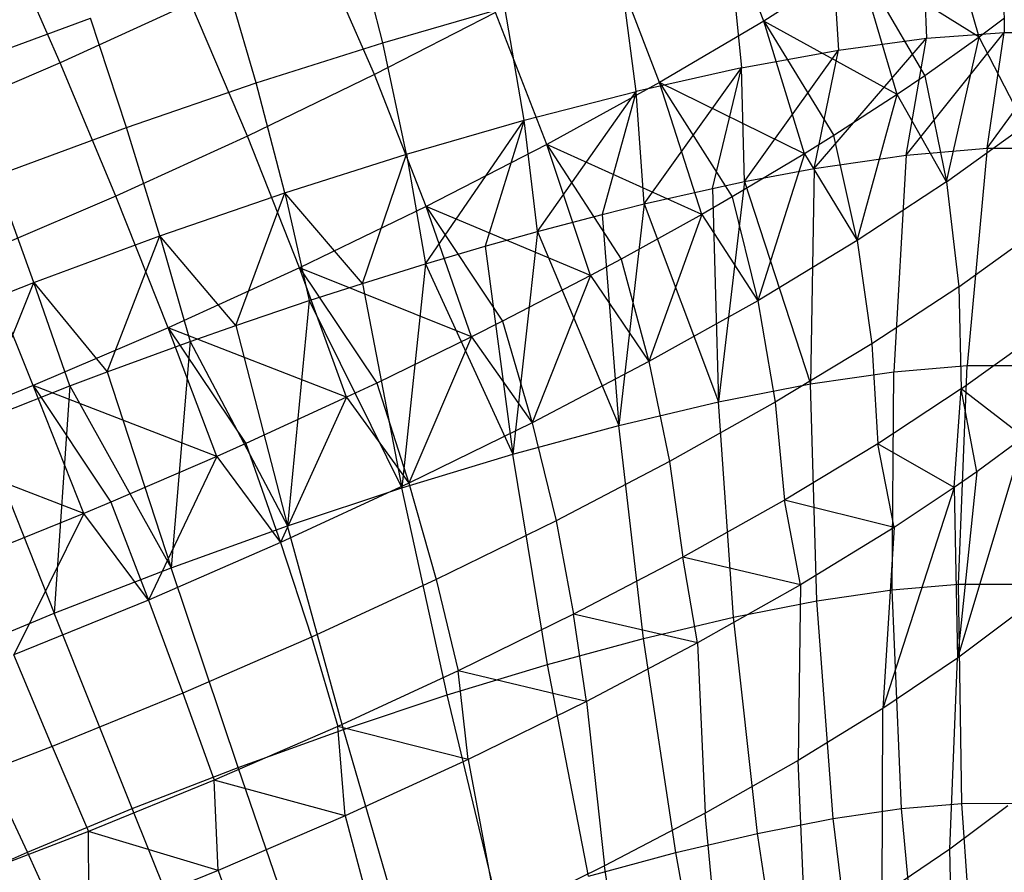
# Model space of a CAD drawing. Extents: x -11.4 to 11.4, y 1.8 to 24.6.
# Tile 191 of 199: x 4.947 to 5.632, y 17.59 to 18.183. Entities that reach past the tile are written whole.
import ezdxf

# ---------------------------------------------------------------- set-up
doc = ezdxf.new("R2010")
doc.units = 0
doc.header["$MEASUREMENT"] = 0
doc.layers.get('0').update_dxf_attribs({"color": 13, "linetype": 'CONTINUOUS'})

# ---------------------------------------------------------------- blocks, each defined once
blk = doc.blocks.new('GRUPUJ_4')
at = {"color": 0}
for p, q in [((16.86893, 16.34006, 3.48369), (16.8336, 16.43227, 3.46051)), ((16.86893, 16.34006, 3.48369), (16.8336, 16.43227, 3.46051)), ((17.019, 16.32887, 3.65444), (16.99233, 16.42232, 3.6254)), ((17.019, 16.32887, 3.65444), (16.99233, 16.42232, 3.6254)), ((17.03567, 16.41284, 4.73583), (17.03626, 16.33214, 4.73422)), ((17.03567, 16.41284, 4.73583), (17.03626, 16.33214, 4.73422)), ((16.97947, 16.40862, 4.81628), (16.98215, 16.32807, 4.81169)), ((16.97947, 16.40862, 4.81628), (16.98215, 16.32807, 4.81169)), ((16.37923, 16.31103, 3.2448), (16.33872, 16.40396, 3.2415)), ((16.37923, 16.31103, 3.2448), (16.33872, 16.40396, 3.2415)), ((16.6038, 16.32492, 5.11232), (16.58377, 16.40271, 5.12037)), ((16.6038, 16.32492, 5.11232), (16.58377, 16.40271, 5.12037)), ((16.91594, 16.40004, 4.89069), (16.92098, 16.31981, 4.88334)), ((16.91594, 16.40004, 4.89069), (16.92098, 16.31981, 4.88334)), ((16.59814, 16.30285, 3.31025), (16.55802, 16.39495, 3.29625)), ((16.59814, 16.30285, 3.31025), (16.55802, 16.39495, 3.29625)), ((16.7965, 16.29733, 3.42474), (16.76097, 16.38942, 3.40139)), ((16.7965, 16.29733, 3.42474), (16.76097, 16.38942, 3.40139)), ((16.84578, 16.38721, 4.95822), (16.85342, 16.30746, 4.94837)), ((16.84578, 16.38721, 4.95822), (16.85342, 16.30746, 4.94837)), ((16.93445, 16.38188, 3.55082), (16.86893, 16.34006, 3.48369)), ((16.93445, 16.38188, 3.55082), (16.86893, 16.34006, 3.48369)), ((17.019, 16.32887, 3.65444), (16.93445, 16.38188, 3.55082)), ((16.93445, 16.38188, 3.55082), (16.98114, 16.30198, 3.60379)), ((17.019, 16.32887, 3.65444), (16.93445, 16.38188, 3.55082)), ((16.96189, 16.28897, 3.58086), (16.93445, 16.38188, 3.55082)), ((16.96189, 16.28897, 3.58086), (16.93445, 16.38188, 3.55082)), ((16.93445, 16.38188, 3.55082), (16.98114, 16.30198, 3.60379)), ((16.5157, 16.297, 5.14558), (16.49313, 16.37398, 5.15459)), ((16.5157, 16.297, 5.14558), (16.49313, 16.37398, 5.15459)), ((16.78025, 16.29116, 5.00603), (16.76978, 16.37028, 5.01811)), ((16.78025, 16.29116, 5.00603), (16.76978, 16.37028, 5.01811)), ((16.47031, 16.35251, 3.26547), (16.37923, 16.31103, 3.2448)), ((16.47031, 16.35251, 3.26547), (16.37923, 16.31103, 3.2448)), ((16.50973, 16.26007, 3.27923), (16.47031, 16.35251, 3.26547)), ((16.50973, 16.26007, 3.27923), (16.47031, 16.35251, 3.26547)), ((16.68219, 16.34612, 3.35112), (16.59814, 16.30285, 3.31025)), ((16.68219, 16.34612, 3.35112), (16.59814, 16.30285, 3.31025)), ((16.6038, 16.32492, 5.11232), (16.68882, 16.34944, 5.06967)), ((16.6038, 16.32492, 5.11232), (16.68882, 16.34944, 5.06967)), ((16.71794, 16.25415, 3.37461), (16.68219, 16.34612, 3.35112)), ((16.71794, 16.25415, 3.37461), (16.68219, 16.34612, 3.35112)), ((16.70229, 16.27109, 5.05568), (16.68882, 16.34944, 5.06967)), ((16.70229, 16.27109, 5.05568), (16.68882, 16.34944, 5.06967)), ((16.30644, 16.30738, 5.1926), (16.40033, 16.34209, 5.17875)), ((16.30644, 16.30738, 5.1926), (16.40033, 16.34209, 5.17875)), ((16.4255, 16.266, 5.16907), (16.40033, 16.34209, 5.17875)), ((16.4255, 16.266, 5.16907), (16.40033, 16.34209, 5.17875)), ((16.86893, 16.34006, 3.48369), (16.7965, 16.29733, 3.42474)), ((16.86893, 16.34006, 3.48369), (16.7965, 16.29733, 3.42474)), ((16.96189, 16.28897, 3.58086), (16.86893, 16.34006, 3.48369)), ((16.89725, 16.24771, 3.51463), (16.86893, 16.34006, 3.48369)), ((16.96189, 16.28897, 3.58086), (16.86893, 16.34006, 3.48369)), ((16.86893, 16.34006, 3.48369), (16.91773, 16.26041, 3.53401)), ((16.89725, 16.24771, 3.51463), (16.86893, 16.34006, 3.48369)), ((16.86893, 16.34006, 3.48369), (16.91773, 16.26041, 3.53401)), ((17.03653, 16.34201, 3.6809), (17.019, 16.32887, 3.65444)), ((17.03653, 16.34201, 3.6809), (17.019, 16.32887, 3.65444)), ((16.96816, 16.24688, 4.81493), (17.03626, 16.33214, 4.73422)), ((16.96816, 16.24688, 4.81493), (17.03626, 16.33214, 4.73422)), ((16.98215, 16.32807, 4.81169), (17.03626, 16.33214, 4.73422)), ((16.98215, 16.32807, 4.81169), (17.03626, 16.33214, 4.73422)), ((17.02457, 16.25167, 4.73653), (17.03626, 16.33214, 4.73422)), ((17.02457, 16.25167, 4.73653), (17.03626, 16.33214, 4.73422)), ((17.02457, 16.25167, 4.73653), (17.08268, 16.33198, 4.65182)), ((17.02457, 16.25167, 4.73653), (17.08268, 16.33198, 4.65182)), ((17.03626, 16.33214, 4.73422), (17.08268, 16.33198, 4.65182)), ((17.03626, 16.33214, 4.73422), (17.08268, 16.33198, 4.65182)), ((16.5157, 16.297, 5.14558), (16.6038, 16.32492, 5.11232)), ((16.5157, 16.297, 5.14558), (16.6038, 16.32492, 5.11232)), ((16.62043, 16.24748, 5.09675), (16.6038, 16.32492, 5.11232)), ((16.62043, 16.24748, 5.09675), (16.6038, 16.32492, 5.11232)), ((16.90412, 16.23751, 4.88678), (16.98215, 16.32807, 4.81169)), ((16.90412, 16.23751, 4.88678), (16.98215, 16.32807, 4.81169)), ((16.92098, 16.31981, 4.88334), (16.98215, 16.32807, 4.81169)), ((16.92098, 16.31981, 4.88334), (16.98215, 16.32807, 4.81169)), ((16.96816, 16.24688, 4.81493), (16.98215, 16.32807, 4.81169)), ((16.96816, 16.24688, 4.81493), (16.98215, 16.32807, 4.81169)), ((17.019, 16.32887, 3.65444), (16.98114, 16.30198, 3.60379)), ((17.019, 16.32887, 3.65444), (16.98114, 16.30198, 3.60379)), ((16.99626, 16.22811, 3.63259), (17.019, 16.32887, 3.65444)), ((16.99626, 16.22811, 3.63259), (17.019, 16.32887, 3.65444)), ((17.05059, 16.26736, 3.70822), (17.019, 16.32887, 3.65444)), ((17.05059, 16.26736, 3.70822), (17.019, 16.32887, 3.65444)), ((16.85342, 16.30746, 4.94837), (16.92098, 16.31981, 4.88334)), ((16.85342, 16.30746, 4.94837), (16.92098, 16.31981, 4.88334)), ((16.85556, 16.22837, 4.93236), (16.92098, 16.31981, 4.88334)), ((16.85556, 16.22837, 4.93236), (16.92098, 16.31981, 4.88334)), ((16.90412, 16.23751, 4.88678), (16.92098, 16.31981, 4.88334)), ((16.90412, 16.23751, 4.88678), (16.92098, 16.31981, 4.88334)), ((16.37923, 16.31103, 3.2448), (16.28579, 16.27097, 3.23447)), ((16.37923, 16.31103, 3.2448), (16.28579, 16.27097, 3.23447)), ((16.41794, 16.21827, 3.2584), (16.37923, 16.31103, 3.2448)), ((16.41794, 16.21827, 3.2584), (16.37923, 16.31103, 3.2448)), ((16.59814, 16.30285, 3.31025), (16.50973, 16.26007, 3.27923)), ((16.59814, 16.30285, 3.31025), (16.50973, 16.26007, 3.27923)), ((16.63413, 16.211, 3.33386), (16.59814, 16.30285, 3.31025)), ((16.63413, 16.211, 3.33386), (16.59814, 16.30285, 3.31025)), ((16.85342, 16.30746, 4.94837), (16.78025, 16.29116, 5.00603)), ((16.85342, 16.30746, 4.94837), (16.78025, 16.29116, 5.00603)), ((16.78581, 16.21283, 4.98733), (16.85342, 16.30746, 4.94837)), ((16.78581, 16.21283, 4.98733), (16.85342, 16.30746, 4.94837)), ((16.83329, 16.22369, 4.95115), (16.85342, 16.30746, 4.94837)), ((16.83329, 16.22369, 4.95115), (16.85342, 16.30746, 4.94837)), ((16.85556, 16.22837, 4.93236), (16.85342, 16.30746, 4.94837)), ((16.85556, 16.22837, 4.93236), (16.85342, 16.30746, 4.94837)), ((16.4255, 16.266, 5.16907), (16.5157, 16.297, 5.14558)), ((16.4255, 16.266, 5.16907), (16.5157, 16.297, 5.14558)), ((16.5356, 16.2206, 5.12877), (16.5157, 16.297, 5.14558)), ((16.5356, 16.2206, 5.12877), (16.5157, 16.297, 5.14558)), ((16.7965, 16.29733, 3.42474), (16.71794, 16.25415, 3.37461)), ((16.7965, 16.29733, 3.42474), (16.71794, 16.25415, 3.37461)), ((16.89725, 16.24771, 3.51463), (16.7965, 16.29733, 3.42474)), ((16.7965, 16.29733, 3.42474), (16.84704, 16.21776, 3.47236)), ((16.89725, 16.24771, 3.51463), (16.7965, 16.29733, 3.42474)), ((16.82579, 16.20555, 3.45647), (16.7965, 16.29733, 3.42474)), ((16.82579, 16.20555, 3.45647), (16.7965, 16.29733, 3.42474)), ((16.7965, 16.29733, 3.42474), (16.84704, 16.21776, 3.47236)), ((16.98114, 16.30198, 3.60379), (16.96189, 16.28897, 3.58086)), ((16.98114, 16.30198, 3.60379), (16.96189, 16.28897, 3.58086)), ((16.98114, 16.30198, 3.60379), (16.99626, 16.22811, 3.63259)), ((16.98114, 16.30198, 3.60379), (16.99626, 16.22811, 3.63259)), ((16.70229, 16.27109, 5.05568), (16.78025, 16.29116, 5.00603)), ((16.70229, 16.27109, 5.05568), (16.78025, 16.29116, 5.00603)), ((16.7115, 16.1937, 5.03465), (16.78025, 16.29116, 5.00603)), ((16.7115, 16.1937, 5.03465), (16.78025, 16.29116, 5.00603)), ((16.78025, 16.29116, 5.00603), (16.75659, 16.2056, 5.0072)), ((16.78025, 16.29116, 5.00603), (16.75659, 16.2056, 5.0072)), ((16.78581, 16.21283, 4.98733), (16.78025, 16.29116, 5.00603)), ((16.78581, 16.21283, 4.98733), (16.78025, 16.29116, 5.00603)), ((16.96189, 16.28897, 3.58086), (16.91773, 16.26041, 3.53401)), ((16.96189, 16.28897, 3.58086), (16.91773, 16.26041, 3.53401)), ((16.93408, 16.18734, 3.56416), (16.96189, 16.28897, 3.58086)), ((16.93408, 16.18734, 3.56416), (16.96189, 16.28897, 3.58086)), ((16.99626, 16.22811, 3.63259), (16.96189, 16.28897, 3.58086)), ((16.99626, 16.22811, 3.63259), (16.96189, 16.28897, 3.58086)), ((16.62043, 16.24748, 5.09675), (16.70229, 16.27109, 5.05568)), ((16.62043, 16.24748, 5.09675), (16.70229, 16.27109, 5.05568)), ((16.63347, 16.1712, 5.0738), (16.70229, 16.27109, 5.05568)), ((16.63347, 16.1712, 5.0738), (16.70229, 16.27109, 5.05568)), ((16.70229, 16.27109, 5.05568), (16.67503, 16.18347, 5.05421)), ((16.70229, 16.27109, 5.05568), (16.67503, 16.18347, 5.05421)), ((16.7115, 16.1937, 5.03465), (16.70229, 16.27109, 5.05568)), ((16.7115, 16.1937, 5.03465), (16.70229, 16.27109, 5.05568)), ((16.33424, 16.23227, 5.18253), (16.4255, 16.266, 5.16907)), ((16.33424, 16.23227, 5.18253), (16.4255, 16.266, 5.16907)), ((16.44875, 16.19075, 5.15139), (16.4255, 16.266, 5.16907)), ((16.44875, 16.19075, 5.15139), (16.4255, 16.266, 5.16907)), ((16.99626, 16.22811, 3.63259), (17.05059, 16.26736, 3.70822)), ((16.99626, 16.22811, 3.63259), (17.05059, 16.26736, 3.70822)), ((16.50973, 16.26007, 3.27923), (16.41794, 16.21827, 3.2584)), ((16.50973, 16.26007, 3.27923), (16.41794, 16.21827, 3.2584)), ((16.54597, 16.16835, 3.30292), (16.50973, 16.26007, 3.27923)), ((16.54597, 16.16835, 3.30292), (16.50973, 16.26007, 3.27923)), ((16.91773, 16.26041, 3.53401), (16.89725, 16.24771, 3.51463)), ((16.91773, 16.26041, 3.53401), (16.89725, 16.24771, 3.51463)), ((16.93408, 16.18734, 3.56416), (16.91773, 16.26041, 3.53401)), ((16.93408, 16.18734, 3.56416), (16.91773, 16.26041, 3.53401)), ((16.5356, 16.2206, 5.12877), (16.62043, 16.24748, 5.09675)), ((16.5356, 16.2206, 5.12877), (16.62043, 16.24748, 5.09675)), ((16.58966, 16.15759, 5.09154), (16.62043, 16.24748, 5.09675)), ((16.58966, 16.15759, 5.09154), (16.62043, 16.24748, 5.09675)), ((16.62043, 16.24748, 5.09675), (16.63347, 16.1712, 5.0738)), ((16.62043, 16.24748, 5.09675), (16.63347, 16.1712, 5.0738)), ((16.71794, 16.25415, 3.37461), (16.63413, 16.211, 3.33386)), ((16.71794, 16.25415, 3.37461), (16.63413, 16.211, 3.33386)), ((16.74829, 16.16295, 3.40701), (16.71794, 16.25415, 3.37461)), ((16.82579, 16.20555, 3.45647), (16.71794, 16.25415, 3.37461)), ((16.71794, 16.25415, 3.37461), (16.76986, 16.17452, 3.41953)), ((16.82579, 16.20555, 3.45647), (16.71794, 16.25415, 3.37461)), ((16.74829, 16.16295, 3.40701), (16.71794, 16.25415, 3.37461)), ((16.71794, 16.25415, 3.37461), (16.76986, 16.17452, 3.41953)), ((16.89725, 16.24771, 3.51463), (16.84704, 16.21776, 3.47236)), ((16.89725, 16.24771, 3.51463), (16.84704, 16.21776, 3.47236)), ((16.89725, 16.24771, 3.51463), (16.86475, 16.14551, 3.50369)), ((16.89725, 16.24771, 3.51463), (16.86475, 16.14551, 3.50369)), ((16.89725, 16.24771, 3.51463), (16.93408, 16.18734, 3.56416)), ((16.89725, 16.24771, 3.51463), (16.93408, 16.18734, 3.56416)), ((16.96816, 16.24688, 4.81493), (17.02457, 16.25167, 4.73653)), ((16.96816, 16.24688, 4.81493), (17.02457, 16.25167, 4.73653)), ((17.02457, 16.25167, 4.73653), (17.01048, 16.10039, 4.72286)), ((17.02457, 16.25167, 4.73653), (17.01048, 16.10039, 4.72286)), ((17.02457, 16.25167, 4.73653), (17.07263, 16.25182, 4.65261)), ((17.02457, 16.25167, 4.73653), (17.07263, 16.25182, 4.65261)), ((16.90412, 16.23751, 4.88678), (16.96816, 16.24688, 4.81493)), ((16.90412, 16.23751, 4.88678), (16.96816, 16.24688, 4.81493)), ((16.96816, 16.24688, 4.81493), (16.95947, 16.09606, 4.79375)), ((16.96816, 16.24688, 4.81493), (16.95947, 16.09606, 4.79375)), ((16.85556, 16.22837, 4.93236), (16.90412, 16.23751, 4.88678)), ((16.85556, 16.22837, 4.93236), (16.90412, 16.23751, 4.88678)), ((16.90412, 16.23751, 4.88678), (16.90156, 16.08759, 4.85873)), ((16.90412, 16.23751, 4.88678), (16.90156, 16.08759, 4.85873)), ((16.36087, 16.15827, 5.16434), (16.33424, 16.23227, 5.18253)), ((16.36087, 16.15827, 5.16434), (16.33424, 16.23227, 5.18253)), ((16.83329, 16.22369, 4.95115), (16.85556, 16.22837, 4.93236)), ((16.83329, 16.22369, 4.95115), (16.85556, 16.22837, 4.93236)), ((16.85556, 16.22837, 4.93236), (16.83751, 16.07509, 4.91694)), ((16.85556, 16.22837, 4.93236), (16.83751, 16.07509, 4.91694)), ((16.85556, 16.22837, 4.93236), (16.90156, 16.08759, 4.85873)), ((16.85556, 16.22837, 4.93236), (16.90156, 16.08759, 4.85873)), ((16.99626, 16.22811, 3.63259), (16.93408, 16.18734, 3.56416)), ((16.99626, 16.22811, 3.63259), (16.93408, 16.18734, 3.56416)), ((16.99626, 16.22811, 3.63259), (17.00474, 16.15522, 3.66622)), ((16.99626, 16.22811, 3.63259), (17.00474, 16.15522, 3.66622)), ((16.44875, 16.19075, 5.15139), (16.5356, 16.2206, 5.12877)), ((16.44875, 16.19075, 5.15139), (16.5356, 16.2206, 5.12877)), ((16.5016, 16.1283, 5.11873), (16.5356, 16.2206, 5.12877)), ((16.5016, 16.1283, 5.11873), (16.5356, 16.2206, 5.12877)), ((16.58966, 16.15759, 5.09154), (16.5356, 16.2206, 5.12877)), ((16.5356, 16.2206, 5.12877), (16.55261, 16.14557, 5.10432)), ((16.5356, 16.2206, 5.12877), (16.55261, 16.14557, 5.10432)), ((16.58966, 16.15759, 5.09154), (16.5356, 16.2206, 5.12877)), ((16.78581, 16.21283, 4.98733), (16.83329, 16.22369, 4.95115)), ((16.78581, 16.21283, 4.98733), (16.83329, 16.22369, 4.95115)), ((16.83329, 16.22369, 4.95115), (16.83751, 16.07509, 4.91694)), ((16.83329, 16.22369, 4.95115), (16.83751, 16.07509, 4.91694)), ((16.41794, 16.21827, 3.2584), (16.32376, 16.17789, 3.24799)), ((16.41794, 16.21827, 3.2584), (16.32376, 16.17789, 3.24799)), ((16.45443, 16.12666, 3.28215), (16.41794, 16.21827, 3.2584)), ((16.45443, 16.12666, 3.28215), (16.41794, 16.21827, 3.2584)), ((16.84704, 16.21776, 3.47236), (16.82579, 16.20555, 3.45647)), ((16.84704, 16.21776, 3.47236), (16.82579, 16.20555, 3.45647)), ((16.84704, 16.21776, 3.47236), (16.86475, 16.14551, 3.50369)), ((16.84704, 16.21776, 3.47236), (16.86475, 16.14551, 3.50369)), ((16.63413, 16.211, 3.33386), (16.54597, 16.16835, 3.30292)), ((16.63413, 16.211, 3.33386), (16.54597, 16.16835, 3.30292)), ((16.6656, 16.12038, 3.36681), (16.63413, 16.211, 3.33386)), ((16.74829, 16.16295, 3.40701), (16.63413, 16.211, 3.33386)), ((16.63413, 16.211, 3.33386), (16.68707, 16.13118, 3.37613)), ((16.74829, 16.16295, 3.40701), (16.63413, 16.211, 3.33386)), ((16.6656, 16.12038, 3.36681), (16.63413, 16.211, 3.33386)), ((16.63413, 16.211, 3.33386), (16.68707, 16.13118, 3.37613)), ((16.75659, 16.2056, 5.0072), (16.78581, 16.21283, 4.98733)), ((16.75659, 16.2056, 5.0072), (16.78581, 16.21283, 4.98733)), ((16.78581, 16.21283, 4.98733), (16.76815, 16.05873, 4.96763)), ((16.78581, 16.21283, 4.98733), (16.76815, 16.05873, 4.96763)), ((16.78581, 16.21283, 4.98733), (16.83751, 16.07509, 4.91694)), ((16.78581, 16.21283, 4.98733), (16.83751, 16.07509, 4.91694)), ((16.7115, 16.1937, 5.03465), (16.75659, 16.2056, 5.0072)), ((16.7115, 16.1937, 5.03465), (16.75659, 16.2056, 5.0072)), ((16.75659, 16.2056, 5.0072), (16.76815, 16.05873, 4.96763)), ((16.75659, 16.2056, 5.0072), (16.76815, 16.05873, 4.96763)), ((16.82579, 16.20555, 3.45647), (16.76986, 16.17452, 3.41953)), ((16.82579, 16.20555, 3.45647), (16.76986, 16.17452, 3.41953)), ((16.82579, 16.20555, 3.45647), (16.78906, 16.1031, 3.45188)), ((16.82579, 16.20555, 3.45647), (16.78906, 16.1031, 3.45188)), ((16.82579, 16.20555, 3.45647), (16.86475, 16.14551, 3.50369)), ((16.82579, 16.20555, 3.45647), (16.86475, 16.14551, 3.50369)), ((16.67503, 16.18347, 5.05421), (16.7115, 16.1937, 5.03465)), ((16.67503, 16.18347, 5.05421), (16.7115, 16.1937, 5.03465)), ((16.7115, 16.1937, 5.03465), (16.69439, 16.03872, 5.01013)), ((16.7115, 16.1937, 5.03465), (16.69439, 16.03872, 5.01013)), ((16.7115, 16.1937, 5.03465), (16.76815, 16.05873, 4.96763)), ((16.7115, 16.1937, 5.03465), (16.76815, 16.05873, 4.96763)), ((17.00474, 16.15522, 3.66622), (17.05755, 16.19337, 3.73973)), ((17.00474, 16.15522, 3.66622), (17.05755, 16.19337, 3.73973)), ((16.36087, 16.15827, 5.16434), (16.44875, 16.19075, 5.15139)), ((16.36087, 16.15827, 5.16434), (16.44875, 16.19075, 5.15139)), ((16.412, 16.09598, 5.13541), (16.44875, 16.19075, 5.15139)), ((16.412, 16.09598, 5.13541), (16.44875, 16.19075, 5.15139)), ((16.44875, 16.19075, 5.15139), (16.46982, 16.11712, 5.12588)), ((16.44875, 16.19075, 5.15139), (16.46982, 16.11712, 5.12588)), ((16.5016, 16.1283, 5.11873), (16.44875, 16.19075, 5.15139)), ((16.5016, 16.1283, 5.11873), (16.44875, 16.19075, 5.15139)), ((16.93408, 16.18734, 3.56416), (16.86475, 16.14551, 3.50369)), ((16.93408, 16.18734, 3.56416), (16.86475, 16.14551, 3.50369)), ((16.93408, 16.18734, 3.56416), (16.9443, 16.11559, 3.59971)), ((16.93408, 16.18734, 3.56416), (16.9443, 16.11559, 3.59971)), ((16.63347, 16.1712, 5.0738), (16.67503, 16.18347, 5.05421)), ((16.63347, 16.1712, 5.0738), (16.67503, 16.18347, 5.05421)), ((16.67503, 16.18347, 5.05421), (16.69439, 16.03872, 5.01013)), ((16.67503, 16.18347, 5.05421), (16.69439, 16.03872, 5.01013)), ((16.36052, 16.0864, 3.27177), (16.32376, 16.17789, 3.24799)), ((16.36052, 16.0864, 3.27177), (16.32376, 16.17789, 3.24799)), ((16.76986, 16.17452, 3.41953), (16.74829, 16.16295, 3.40701)), ((16.76986, 16.17452, 3.41953), (16.74829, 16.16295, 3.40701)), ((16.76986, 16.17452, 3.41953), (16.78906, 16.1031, 3.45188)), ((16.76986, 16.17452, 3.41953), (16.78906, 16.1031, 3.45188)), ((16.54597, 16.16835, 3.30292), (16.45443, 16.12666, 3.28215)), ((16.54597, 16.16835, 3.30292), (16.45443, 16.12666, 3.28215)), ((16.57863, 16.0783, 3.33629), (16.54597, 16.16835, 3.30292)), ((16.6656, 16.12038, 3.36681), (16.54597, 16.16835, 3.30292)), ((16.6656, 16.12038, 3.36681), (16.54597, 16.16835, 3.30292)), ((16.54597, 16.16835, 3.30292), (16.5996, 16.08822, 3.34264)), ((16.57863, 16.0783, 3.33629), (16.54597, 16.16835, 3.30292)), ((16.54597, 16.16835, 3.30292), (16.5996, 16.08822, 3.34264)), ((16.58966, 16.15759, 5.09154), (16.63347, 16.1712, 5.0738)), ((16.58966, 16.15759, 5.09154), (16.63347, 16.1712, 5.0738)), ((16.63347, 16.1712, 5.0738), (16.61719, 16.01531, 5.04389)), ((16.63347, 16.1712, 5.0738), (16.61719, 16.01531, 5.04389)), ((16.63347, 16.1712, 5.0738), (16.69439, 16.03872, 5.01013)), ((16.63347, 16.1712, 5.0738), (16.69439, 16.03872, 5.01013)), ((16.74829, 16.16295, 3.40701), (16.68707, 16.13118, 3.37613)), ((16.74829, 16.16295, 3.40701), (16.68707, 16.13118, 3.37613)), ((16.74829, 16.16295, 3.40701), (16.70786, 16.06059, 3.40931)), ((16.74829, 16.16295, 3.40701), (16.70786, 16.06059, 3.40931)), ((16.74829, 16.16295, 3.40701), (16.78906, 16.1031, 3.45188)), ((16.74829, 16.16295, 3.40701), (16.78906, 16.1031, 3.45188)), ((16.27296, 16.12353, 5.16749), (16.36087, 16.15827, 5.16434)), ((16.27296, 16.12353, 5.16749), (16.36087, 16.15827, 5.16434)), ((16.32202, 16.06104, 5.14137), (16.36087, 16.15827, 5.16434)), ((16.32202, 16.06104, 5.14137), (16.36087, 16.15827, 5.16434)), ((16.36087, 16.15827, 5.16434), (16.412, 16.09598, 5.13541)), ((16.38606, 16.08616, 5.13823), (16.36087, 16.15827, 5.16434)), ((16.38606, 16.08616, 5.13823), (16.36087, 16.15827, 5.16434)), ((16.36087, 16.15827, 5.16434), (16.412, 16.09598, 5.13541)), ((16.55261, 16.14557, 5.10432), (16.58966, 16.15759, 5.09154)), ((16.55261, 16.14557, 5.10432), (16.58966, 16.15759, 5.09154)), ((16.58966, 16.15759, 5.09154), (16.61719, 16.01531, 5.04389)), ((16.58966, 16.15759, 5.09154), (16.61719, 16.01531, 5.04389)), ((17.00474, 16.15522, 3.66622), (16.9443, 16.11559, 3.59971)), ((17.00474, 16.15522, 3.66622), (16.9443, 16.11559, 3.59971)), ((17.00474, 16.15522, 3.66622), (17.00648, 16.08408, 3.70433)), ((17.00474, 16.15522, 3.66622), (17.00648, 16.08408, 3.70433)), ((16.5016, 16.1283, 5.11873), (16.55261, 16.14557, 5.10432)), ((16.5016, 16.1283, 5.11873), (16.55261, 16.14557, 5.10432)), ((16.55261, 16.14557, 5.10432), (16.53756, 15.98882, 5.06848)), ((16.55261, 16.14557, 5.10432), (16.53756, 15.98882, 5.06848)), ((16.55261, 16.14557, 5.10432), (16.61719, 16.01531, 5.04389)), ((16.55261, 16.14557, 5.10432), (16.61719, 16.01531, 5.04389)), ((16.86475, 16.14551, 3.50369), (16.78906, 16.1031, 3.45188)), ((16.86475, 16.14551, 3.50369), (16.78906, 16.1031, 3.45188)), ((16.86475, 16.14551, 3.50369), (16.87691, 16.07493, 3.54094)), ((16.86475, 16.14551, 3.50369), (16.87691, 16.07493, 3.54094)), ((16.68707, 16.13118, 3.37613), (16.6656, 16.12038, 3.36681)), ((16.68707, 16.13118, 3.37613), (16.6656, 16.12038, 3.36681)), ((16.68707, 16.13118, 3.37613), (16.70786, 16.06059, 3.40931)), ((16.68707, 16.13118, 3.37613), (16.70786, 16.06059, 3.40931)), ((16.45443, 16.12666, 3.28215), (16.36052, 16.0864, 3.27177)), ((16.45443, 16.12666, 3.28215), (16.36052, 16.0864, 3.27177)), ((16.57863, 16.0783, 3.33629), (16.45443, 16.12666, 3.28215)), ((16.45443, 16.12666, 3.28215), (16.50846, 16.04613, 3.31944)), ((16.48832, 16.03718, 3.3158), (16.45443, 16.12666, 3.28215)), ((16.57863, 16.0783, 3.33629), (16.45443, 16.12666, 3.28215)), ((16.48832, 16.03718, 3.3158), (16.45443, 16.12666, 3.28215)), ((16.45443, 16.12666, 3.28215), (16.50846, 16.04613, 3.31944)), ((16.46982, 16.11712, 5.12588), (16.5016, 16.1283, 5.11873)), ((16.46982, 16.11712, 5.12588), (16.5016, 16.1283, 5.11873)), ((16.5016, 16.1283, 5.11873), (16.53756, 15.98882, 5.06848)), ((16.5016, 16.1283, 5.11873), (16.53756, 15.98882, 5.06848)), ((16.6656, 16.12038, 3.36681), (16.5996, 16.08822, 3.34264)), ((16.6656, 16.12038, 3.36681), (16.5996, 16.08822, 3.34264)), ((16.6656, 16.12038, 3.36681), (16.62208, 16.01846, 3.37647)), ((16.6656, 16.12038, 3.36681), (16.62208, 16.01846, 3.37647)), ((16.6656, 16.12038, 3.36681), (16.70786, 16.06059, 3.40931)), ((16.6656, 16.12038, 3.36681), (16.70786, 16.06059, 3.40931)), ((17.00648, 16.08408, 3.70433), (17.05733, 16.12081, 3.77511)), ((17.00648, 16.08408, 3.70433), (17.05733, 16.12081, 3.77511)), ((16.412, 16.09598, 5.13541), (16.46982, 16.11712, 5.12588)), ((16.412, 16.09598, 5.13541), (16.46982, 16.11712, 5.12588)), ((16.46982, 16.11712, 5.12588), (16.45654, 15.9596, 5.08356)), ((16.46982, 16.11712, 5.12588), (16.45654, 15.9596, 5.08356)), ((16.46982, 16.11712, 5.12588), (16.53756, 15.98882, 5.06848)), ((16.46982, 16.11712, 5.12588), (16.53756, 15.98882, 5.06848)), ((16.9443, 16.11559, 3.59971), (16.87691, 16.07493, 3.54094)), ((16.9443, 16.11559, 3.59971), (16.87691, 16.07493, 3.54094)), ((16.9443, 16.11559, 3.59971), (16.94828, 16.04592, 3.64028)), ((16.9443, 16.11559, 3.59971), (16.94828, 16.04592, 3.64028)), ((16.78906, 16.1031, 3.45188), (16.70786, 16.06059, 3.40931)), ((16.78906, 16.1031, 3.45188), (16.70786, 16.06059, 3.40931)), ((16.78906, 16.1031, 3.45188), (16.80334, 16.03371, 3.49058)), ((16.78906, 16.1031, 3.45188), (16.80334, 16.03371, 3.49058)), ((16.95947, 16.09606, 4.79375), (17.01048, 16.10039, 4.72286)), ((16.95947, 16.09606, 4.79375), (17.01048, 16.10039, 4.72286)), ((17.00456, 15.94819, 4.71442), (17.01048, 16.10039, 4.72286)), ((17.00456, 15.94819, 4.71442), (17.01048, 16.10039, 4.72286)), ((17.01048, 16.10039, 4.72286), (17.05394, 16.10052, 4.64697)), ((17.01048, 16.10039, 4.72286), (17.05394, 16.10052, 4.64697)), ((16.38606, 16.08616, 5.13823), (16.412, 16.09598, 5.13541)), ((16.38606, 16.08616, 5.13823), (16.412, 16.09598, 5.13541)), ((16.412, 16.09598, 5.13541), (16.45654, 15.9596, 5.08356)), ((16.412, 16.09598, 5.13541), (16.45654, 15.9596, 5.08356)), ((16.90156, 16.08759, 4.85873), (16.95947, 16.09606, 4.79375)), ((16.90156, 16.08759, 4.85873), (16.95947, 16.09606, 4.79375)), ((16.95838, 15.94427, 4.77858), (16.95947, 16.09606, 4.79375)), ((16.95838, 15.94427, 4.77858), (16.95947, 16.09606, 4.79375)), ((16.36052, 16.0864, 3.27177), (16.26527, 16.048, 3.27188)), ((16.36052, 16.0864, 3.27177), (16.26527, 16.048, 3.27188)), ((16.32202, 16.06104, 5.14137), (16.38606, 16.08616, 5.13823)), ((16.32202, 16.06104, 5.14137), (16.38606, 16.08616, 5.13823)), ((16.39567, 15.99745, 3.30555), (16.36052, 16.0864, 3.27177)), ((16.48832, 16.03718, 3.3158), (16.36052, 16.0864, 3.27177)), ((16.36052, 16.0864, 3.27177), (16.41466, 16.0054, 3.3068)), ((16.48832, 16.03718, 3.3158), (16.36052, 16.0864, 3.27177)), ((16.39567, 15.99745, 3.30555), (16.36052, 16.0864, 3.27177)), ((16.36052, 16.0864, 3.27177), (16.41466, 16.0054, 3.3068)), ((16.38606, 16.08616, 5.13823), (16.37517, 15.92801, 5.08895)), ((16.38606, 16.08616, 5.13823), (16.37517, 15.92801, 5.08895)), ((16.38606, 16.08616, 5.13823), (16.45654, 15.9596, 5.08356)), ((16.38606, 16.08616, 5.13823), (16.45654, 15.9596, 5.08356)), ((16.5996, 16.08822, 3.34264), (16.57863, 16.0783, 3.33629)), ((16.5996, 16.08822, 3.34264), (16.57863, 16.0783, 3.33629)), ((16.5996, 16.08822, 3.34264), (16.62208, 16.01846, 3.37647)), ((16.5996, 16.08822, 3.34264), (16.62208, 16.01846, 3.37647)), ((16.83751, 16.07509, 4.91694), (16.90156, 16.08759, 4.85873)), ((16.83751, 16.07509, 4.91694), (16.90156, 16.08759, 4.85873)), ((16.90596, 15.9366, 4.8374), (16.90156, 16.08759, 4.85873)), ((16.90596, 15.9366, 4.8374), (16.90156, 16.08759, 4.85873)), ((17.00648, 16.08408, 3.70433), (16.94828, 16.04592, 3.64028)), ((17.00648, 16.08408, 3.70433), (16.94828, 16.04592, 3.64028)), ((17.00147, 16.01543, 3.74651), (17.00648, 16.08408, 3.70433)), ((17.00147, 16.01543, 3.74651), (17.00648, 16.08408, 3.70433)), ((17.01722, 16.02642, 3.76672), (17.00648, 16.08408, 3.70433)), ((17.04994, 16.05045, 3.81398), (17.00648, 16.08408, 3.70433)), ((17.01722, 16.02642, 3.76672), (17.00648, 16.08408, 3.70433)), ((17.04994, 16.05045, 3.81398), (17.00648, 16.08408, 3.70433)), ((16.57863, 16.0783, 3.33629), (16.50846, 16.04613, 3.31944)), ((16.57863, 16.0783, 3.33629), (16.50846, 16.04613, 3.31944)), ((16.57863, 16.0783, 3.33629), (16.53269, 15.97718, 3.35372)), ((16.57863, 16.0783, 3.33629), (16.53269, 15.97718, 3.35372)), ((16.57863, 16.0783, 3.33629), (16.62208, 16.01846, 3.37647)), ((16.57863, 16.0783, 3.33629), (16.62208, 16.01846, 3.37647)), ((16.76815, 16.05873, 4.96763), (16.83751, 16.07509, 4.91694)), ((16.76815, 16.05873, 4.96763), (16.83751, 16.07509, 4.91694)), ((16.87691, 16.07493, 3.54094), (16.80334, 16.03371, 3.49058)), ((16.87691, 16.07493, 3.54094), (16.80334, 16.03371, 3.49058)), ((16.84799, 15.92529, 4.89009), (16.83751, 16.07509, 4.91694)), ((16.84799, 15.92529, 4.89009), (16.83751, 16.07509, 4.91694)), ((16.87691, 16.07493, 3.54094), (16.8834, 16.00677, 3.58369)), ((16.87691, 16.07493, 3.54094), (16.8834, 16.00677, 3.58369)), ((16.32202, 16.06104, 5.14137), (16.37517, 15.92801, 5.08895)), ((16.32202, 16.06104, 5.14137), (16.37517, 15.92801, 5.08895)), ((16.70786, 16.06059, 3.40931), (16.62208, 16.01846, 3.37647)), ((16.70786, 16.06059, 3.40931), (16.62208, 16.01846, 3.37647)), ((16.69439, 16.03872, 5.01013), (16.76815, 16.05873, 4.96763)), ((16.69439, 16.03872, 5.01013), (16.76815, 16.05873, 4.96763)), ((16.70786, 16.06059, 3.40931), (16.72442, 15.99239, 3.4492)), ((16.70786, 16.06059, 3.40931), (16.72442, 15.99239, 3.4492)), ((16.78521, 15.91048, 4.93596), (16.76815, 16.05873, 4.96763)), ((16.78521, 15.91048, 4.93596), (16.76815, 16.05873, 4.96763)), ((17.04994, 16.05045, 3.81398), (17.00384, 15.8967, 3.84586)), ((17.04994, 16.05045, 3.81398), (17.00384, 15.8967, 3.84586)), ((17.04994, 16.05045, 3.81398), (17.01722, 16.02642, 3.76672)), ((17.04994, 16.05045, 3.81398), (17.01722, 16.02642, 3.76672)), ((16.39567, 15.99745, 3.30555), (16.26527, 16.048, 3.27188)), ((16.39567, 15.99745, 3.30555), (16.26527, 16.048, 3.27188)), ((16.50846, 16.04613, 3.31944), (16.48832, 16.03718, 3.3158)), ((16.50846, 16.04613, 3.31944), (16.48832, 16.03718, 3.3158)), ((16.50846, 16.04613, 3.31944), (16.53269, 15.97718, 3.35372)), ((16.50846, 16.04613, 3.31944), (16.53269, 15.97718, 3.35372)), ((16.94828, 16.04592, 3.64028), (16.8834, 16.00677, 3.58369)), ((16.94828, 16.04592, 3.64028), (16.8834, 16.00677, 3.58369)), ((17.00147, 16.01543, 3.74651), (16.94828, 16.04592, 3.64028)), ((16.9597, 15.98776, 3.69928), (16.94828, 16.04592, 3.64028)), ((17.00147, 16.01543, 3.74651), (16.94828, 16.04592, 3.64028)), ((16.9597, 15.98776, 3.69928), (16.94828, 16.04592, 3.64028)), ((16.48832, 16.03718, 3.3158), (16.41466, 16.0054, 3.3068)), ((16.48832, 16.03718, 3.3158), (16.41466, 16.0054, 3.3068)), ((16.48832, 16.03718, 3.3158), (16.4407, 15.93723, 3.34132)), ((16.48832, 16.03718, 3.3158), (16.4407, 15.93723, 3.34132)), ((16.48832, 16.03718, 3.3158), (16.53269, 15.97718, 3.35372)), ((16.48832, 16.03718, 3.3158), (16.53269, 15.97718, 3.35372)), ((16.61719, 16.01531, 5.04389), (16.69439, 16.03872, 5.01013)), ((16.61719, 16.01531, 5.04389), (16.69439, 16.03872, 5.01013)), ((16.71845, 15.89237, 4.97444), (16.69439, 16.03872, 5.01013)), ((16.71845, 15.89237, 4.97444), (16.69439, 16.03872, 5.01013)), ((16.80334, 16.03371, 3.49058), (16.72442, 15.99239, 3.4492)), ((16.80334, 16.03371, 3.49058), (16.72442, 15.99239, 3.4492)), ((16.80334, 16.03371, 3.49058), (16.81256, 15.96708, 3.53521)), ((16.80334, 16.03371, 3.49058), (16.81256, 15.96708, 3.53521)), ((17.01722, 16.02642, 3.76672), (17.00147, 16.01543, 3.74651)), ((17.01722, 16.02642, 3.76672), (17.00147, 16.01543, 3.74651)), ((17.01722, 16.02642, 3.76672), (17.00384, 15.8967, 3.84586)), ((17.01722, 16.02642, 3.76672), (17.00384, 15.8967, 3.84586)), ((16.62208, 16.01846, 3.37647), (16.53269, 15.97718, 3.35372)), ((16.62208, 16.01846, 3.37647), (16.53269, 15.97718, 3.35372)), ((16.53756, 15.98882, 5.06848), (16.61719, 16.01531, 5.04389)), ((16.53756, 15.98882, 5.06848), (16.61719, 16.01531, 5.04389)), ((16.64857, 15.87118, 5.005), (16.61719, 16.01531, 5.04389)), ((16.64857, 15.87118, 5.005), (16.61719, 16.01531, 5.04389)), ((16.62208, 16.01846, 3.37647), (16.64104, 15.95144, 3.41728)), ((16.62208, 16.01846, 3.37647), (16.64104, 15.95144, 3.41728)), ((17.00147, 16.01543, 3.74651), (16.95182, 15.86174, 3.78487)), ((17.00147, 16.01543, 3.74651), (16.95182, 15.86174, 3.78487)), ((17.00147, 16.01543, 3.74651), (16.9597, 15.98776, 3.69928)), ((17.00147, 16.01543, 3.74651), (16.9597, 15.98776, 3.69928)), ((17.00147, 16.01543, 3.74651), (17.00384, 15.8967, 3.84586)), ((17.00147, 16.01543, 3.74651), (17.00384, 15.8967, 3.84586)), ((16.41466, 16.0054, 3.3068), (16.39567, 15.99745, 3.30555)), ((16.41466, 16.0054, 3.3068), (16.39567, 15.99745, 3.30555)), ((16.41466, 16.0054, 3.3068), (16.4407, 15.93723, 3.34132)), ((16.41466, 16.0054, 3.3068), (16.4407, 15.93723, 3.34132)), ((16.8834, 16.00677, 3.58369), (16.81256, 15.96708, 3.53521)), ((16.8834, 16.00677, 3.58369), (16.81256, 15.96708, 3.53521)), ((16.9597, 15.98776, 3.69928), (16.8834, 16.00677, 3.58369)), ((16.9597, 15.98776, 3.69928), (16.8834, 16.00677, 3.58369)), ((16.89467, 15.9479, 3.63983), (16.8834, 16.00677, 3.58369)), ((16.89467, 15.9479, 3.63983), (16.8834, 16.00677, 3.58369)), ((16.39567, 15.99745, 3.30555), (16.31927, 15.96647, 3.30486)), ((16.39567, 15.99745, 3.30555), (16.31927, 15.96647, 3.30486)), ((16.39567, 15.99745, 3.30555), (16.34715, 15.89906, 3.33942)), ((16.39567, 15.99745, 3.30555), (16.34715, 15.89906, 3.33942)), ((16.4407, 15.93723, 3.34132), (16.39567, 15.99745, 3.30555)), ((16.4407, 15.93723, 3.34132), (16.39567, 15.99745, 3.30555)), ((16.45654, 15.9596, 5.08356), (16.53756, 15.98882, 5.06848)), ((16.45654, 15.9596, 5.08356), (16.53756, 15.98882, 5.06848)), ((16.5765, 15.84721, 5.02725), (16.53756, 15.98882, 5.06848)), ((16.5765, 15.84721, 5.02725), (16.53756, 15.98882, 5.06848)), ((16.72442, 15.99239, 3.4492), (16.64104, 15.95144, 3.41728)), ((16.72442, 15.99239, 3.4492), (16.64104, 15.95144, 3.41728)), ((16.72442, 15.99239, 3.4492), (16.73657, 15.9273, 3.49536)), ((16.72442, 15.99239, 3.4492), (16.73657, 15.9273, 3.49536)), ((16.9597, 15.98776, 3.69928), (16.89467, 15.9479, 3.63983)), ((16.9597, 15.98776, 3.69928), (16.89467, 15.9479, 3.63983)), ((16.9597, 15.98776, 3.69928), (16.95182, 15.86174, 3.78487)), ((16.9597, 15.98776, 3.69928), (16.95182, 15.86174, 3.78487)), ((16.53269, 15.97718, 3.35372), (16.4407, 15.93723, 3.34132)), ((16.53269, 15.97718, 3.35372), (16.4407, 15.93723, 3.34132)), ((16.53269, 15.97718, 3.35372), (16.55415, 15.91132, 3.39516)), ((16.53269, 15.97718, 3.35372), (16.55415, 15.91132, 3.39516)), ((16.81256, 15.96708, 3.53521), (16.73657, 15.9273, 3.49536)), ((16.81256, 15.96708, 3.53521), (16.73657, 15.9273, 3.49536)), ((16.89467, 15.9479, 3.63983), (16.81256, 15.96708, 3.53521)), ((16.82297, 15.90736, 3.58917), (16.81256, 15.96708, 3.53521)), ((16.89467, 15.9479, 3.63983), (16.81256, 15.96708, 3.53521)), ((16.82297, 15.90736, 3.58917), (16.81256, 15.96708, 3.53521)), ((16.37517, 15.92801, 5.08895), (16.45654, 15.9596, 5.08356)), ((16.37517, 15.92801, 5.08895), (16.45654, 15.9596, 5.08356)), ((16.50316, 15.82075, 5.0409), (16.45654, 15.9596, 5.08356)), ((16.50316, 15.82075, 5.0409), (16.45654, 15.9596, 5.08356)), ((16.64104, 15.95144, 3.41728), (16.55415, 15.91132, 3.39516)), ((16.64104, 15.95144, 3.41728), (16.55415, 15.91132, 3.39516)), ((16.64104, 15.95144, 3.41728), (16.65628, 15.88787, 3.46462)), ((16.64104, 15.95144, 3.41728), (16.65628, 15.88787, 3.46462)), ((16.89467, 15.9479, 3.63983), (16.82297, 15.90736, 3.58917)), ((16.89467, 15.9479, 3.63983), (16.82297, 15.90736, 3.58917)), ((16.89467, 15.9479, 3.63983), (16.89301, 15.82569, 3.73112)), ((16.89467, 15.9479, 3.63983), (16.89301, 15.82569, 3.73112)), ((16.95838, 15.94427, 4.77858), (17.00456, 15.94819, 4.71442)), ((16.95838, 15.94427, 4.77858), (17.00456, 15.94819, 4.71442)), ((17.00456, 15.94819, 4.71442), (17.04389, 15.94831, 4.64573)), ((17.00456, 15.94819, 4.71442), (17.04389, 15.94831, 4.64573)), ((17.00682, 15.79569, 4.71123), (17.00456, 15.94819, 4.71442)), ((17.00682, 15.79569, 4.71123), (17.00456, 15.94819, 4.71442)), ((16.90596, 15.9366, 4.8374), (16.95838, 15.94427, 4.77858)), ((16.90596, 15.9366, 4.8374), (16.95838, 15.94427, 4.77858)), ((16.9649, 15.79213, 4.76948), (16.95838, 15.94427, 4.77858)), ((16.9649, 15.79213, 4.76948), (16.95838, 15.94427, 4.77858)), ((16.4407, 15.93723, 3.34132), (16.34715, 15.89906, 3.33942)), ((16.4407, 15.93723, 3.34132), (16.34715, 15.89906, 3.33942)), ((16.4407, 15.93723, 3.34132), (16.46474, 15.87249, 3.38311)), ((16.4407, 15.93723, 3.34132), (16.46474, 15.87249, 3.38311)), ((16.84799, 15.92529, 4.89009), (16.90596, 15.9366, 4.8374)), ((16.84799, 15.92529, 4.89009), (16.90596, 15.9366, 4.8374)), ((16.91732, 15.78517, 4.82287), (16.90596, 15.9366, 4.8374)), ((16.91732, 15.78517, 4.82287), (16.90596, 15.9366, 4.8374)), ((16.29453, 15.89447, 5.08458), (16.37517, 15.92801, 5.08895)), ((16.29453, 15.89447, 5.08458), (16.37517, 15.92801, 5.08895)), ((16.42951, 15.79216, 5.04578), (16.37517, 15.92801, 5.08895)), ((16.42951, 15.79216, 5.04578), (16.37517, 15.92801, 5.08895)), ((16.73657, 15.9273, 3.49536), (16.65628, 15.88787, 3.46462)), ((16.73657, 15.9273, 3.49536), (16.65628, 15.88787, 3.46462)), ((16.82297, 15.90736, 3.58917), (16.73657, 15.9273, 3.49536)), ((16.82297, 15.90736, 3.58917), (16.73657, 15.9273, 3.49536)), ((16.74553, 15.86668, 3.54794), (16.73657, 15.9273, 3.49536)), ((16.74553, 15.86668, 3.54794), (16.73657, 15.9273, 3.49536)), ((17.04838, 15.93012, 3.91329), (17.00384, 15.8967, 3.84586)), ((17.04838, 15.93012, 3.91329), (17.00384, 15.8967, 3.84586)), ((16.78521, 15.91048, 4.93596), (16.84799, 15.92529, 4.89009)), ((16.78521, 15.91048, 4.93596), (16.84799, 15.92529, 4.89009)), ((16.86469, 15.7749, 4.8707), (16.84799, 15.92529, 4.89009)), ((16.86469, 15.7749, 4.8707), (16.84799, 15.92529, 4.89009)), ((16.55415, 15.91132, 3.39516), (16.46474, 15.87249, 3.38311)), ((16.55415, 15.91132, 3.39516), (16.46474, 15.87249, 3.38311)), ((16.55415, 15.91132, 3.39516), (16.57262, 15.84924, 3.44333)), ((16.55415, 15.91132, 3.39516), (16.57262, 15.84924, 3.44333)), ((16.71845, 15.89237, 4.97444), (16.78521, 15.91048, 4.93596)), ((16.71845, 15.89237, 4.97444), (16.78521, 15.91048, 4.93596)), ((16.82297, 15.90736, 3.58917), (16.74553, 15.86668, 3.54794)), ((16.82297, 15.90736, 3.58917), (16.74553, 15.86668, 3.54794)), ((16.80771, 15.76146, 4.91234), (16.78521, 15.91048, 4.93596)), ((16.80771, 15.76146, 4.91234), (16.78521, 15.91048, 4.93596)), ((16.82297, 15.90736, 3.58917), (16.82817, 15.78903, 3.6853)), ((16.82297, 15.90736, 3.58917), (16.82817, 15.78903, 3.6853)), ((16.37381, 15.83539, 3.38126), (16.34715, 15.89906, 3.33942)), ((16.37381, 15.83539, 3.38126), (16.34715, 15.89906, 3.33942)), ((16.35651, 15.7618, 5.04182), (16.29453, 15.89447, 5.08458)), ((16.35651, 15.7618, 5.04182), (16.29453, 15.89447, 5.08458)), ((16.64857, 15.87118, 5.005), (16.71845, 15.89237, 4.97444)), ((16.64857, 15.87118, 5.005), (16.71845, 15.89237, 4.97444)), ((16.7471, 15.74502, 4.94727), (16.71845, 15.89237, 4.97444)), ((16.7471, 15.74502, 4.94727), (16.71845, 15.89237, 4.97444)), ((17.00384, 15.8967, 3.84586), (16.95182, 15.86174, 3.78487)), ((17.00384, 15.8967, 3.84586), (16.95182, 15.86174, 3.78487)), ((16.99854, 15.76382, 3.9206), (17.00384, 15.8967, 3.84586)), ((16.99854, 15.76382, 3.9206), (17.00384, 15.8967, 3.84586)), ((16.65628, 15.88787, 3.46462), (16.57262, 15.84924, 3.44333)), ((16.65628, 15.88787, 3.46462), (16.57262, 15.84924, 3.44333)), ((16.66338, 15.82637, 3.51668), (16.65628, 15.88787, 3.46462)), ((16.74553, 15.86668, 3.54794), (16.65628, 15.88787, 3.46462)), ((16.74553, 15.86668, 3.54794), (16.65628, 15.88787, 3.46462)), ((16.66338, 15.82637, 3.51668), (16.65628, 15.88787, 3.46462)), ((16.46474, 15.87249, 3.38311), (16.37381, 15.83539, 3.38126)), ((16.46474, 15.87249, 3.38311), (16.37381, 15.83539, 3.38126)), ((16.46474, 15.87249, 3.38311), (16.48653, 15.81185, 3.43173)), ((16.46474, 15.87249, 3.38311), (16.48653, 15.81185, 3.43173)), ((16.5765, 15.84721, 5.02725), (16.64857, 15.87118, 5.005)), ((16.5765, 15.84721, 5.02725), (16.64857, 15.87118, 5.005)), ((16.68367, 15.72579, 4.97501), (16.64857, 15.87118, 5.005)), ((16.68367, 15.72579, 4.97501), (16.64857, 15.87118, 5.005)), ((16.74553, 15.86668, 3.54794), (16.66338, 15.82637, 3.51668)), ((16.74553, 15.86668, 3.54794), (16.66338, 15.82637, 3.51668)), ((16.74553, 15.86668, 3.54794), (16.75815, 15.75224, 3.64802)), ((16.74553, 15.86668, 3.54794), (16.75815, 15.75224, 3.64802)), ((16.95182, 15.86174, 3.78487), (16.89301, 15.82569, 3.73112)), ((16.95182, 15.86174, 3.78487), (16.89301, 15.82569, 3.73112)), ((16.95146, 15.73217, 3.8654), (16.95182, 15.86174, 3.78487)), ((16.95146, 15.73217, 3.8654), (16.95182, 15.86174, 3.78487)), ((16.57262, 15.84924, 3.44333), (16.48653, 15.81185, 3.43173)), ((16.57262, 15.84924, 3.44333), (16.48653, 15.81185, 3.43173)), ((16.50316, 15.82075, 5.0409), (16.5765, 15.84721, 5.02725)), ((16.50316, 15.82075, 5.0409), (16.5765, 15.84721, 5.02725)), ((16.66338, 15.82637, 3.51668), (16.57262, 15.84924, 3.44333)), ((16.57757, 15.78697, 3.4958), (16.57262, 15.84924, 3.44333)), ((16.66338, 15.82637, 3.51668), (16.57262, 15.84924, 3.44333)), ((16.57757, 15.78697, 3.4958), (16.57262, 15.84924, 3.44333)), ((16.61824, 15.70402, 4.99521), (16.5765, 15.84721, 5.02725)), ((16.61824, 15.70402, 4.99521), (16.5765, 15.84721, 5.02725)), ((16.37381, 15.83539, 3.38126), (16.2824, 15.80043, 3.38964)), ((16.37381, 15.83539, 3.38126), (16.2824, 15.80043, 3.38964)), ((16.37381, 15.83539, 3.38126), (16.39898, 15.77612, 3.42995)), ((16.37381, 15.83539, 3.38126), (16.39898, 15.77612, 3.42995)), ((16.66338, 15.82637, 3.51668), (16.57757, 15.78697, 3.4958)), ((16.66338, 15.82637, 3.51668), (16.57757, 15.78697, 3.4958)), ((16.66338, 15.82637, 3.51668), (16.68386, 15.71579, 3.61975)), ((16.66338, 15.82637, 3.51668), (16.68386, 15.71579, 3.61975)), ((16.89301, 15.82569, 3.73112), (16.82817, 15.78903, 3.6853)), ((16.89301, 15.82569, 3.73112), (16.82817, 15.78903, 3.6853)), ((16.89823, 15.69955, 3.81675), (16.89301, 15.82569, 3.73112)), ((16.89823, 15.69955, 3.81675), (16.89301, 15.82569, 3.73112)), ((16.42951, 15.79216, 5.04578), (16.50316, 15.82075, 5.0409)), ((16.42951, 15.79216, 5.04578), (16.50316, 15.82075, 5.0409)), ((16.55167, 15.68001, 5.0076), (16.50316, 15.82075, 5.0409)), ((16.55167, 15.68001, 5.0076), (16.50316, 15.82075, 5.0409)), ((16.48653, 15.81185, 3.43173), (16.39898, 15.77612, 3.42995)), ((16.48653, 15.81185, 3.43173), (16.39898, 15.77612, 3.42995)), ((16.57757, 15.78697, 3.4958), (16.48653, 15.81185, 3.43173)), ((16.57757, 15.78697, 3.4958), (16.48653, 15.81185, 3.43173)), ((16.48922, 15.74899, 3.48557), (16.48653, 15.81185, 3.43173)), ((16.48922, 15.74899, 3.48557), (16.48653, 15.81185, 3.43173)), ((16.9649, 15.79213, 4.76948), (17.00682, 15.79569, 4.71123)), ((16.9649, 15.79213, 4.76948), (17.00682, 15.79569, 4.71123)), ((17.00682, 15.79569, 4.71123), (17.04253, 15.7958, 4.64888)), ((17.00682, 15.79569, 4.71123), (17.04253, 15.7958, 4.64888)), ((17.01726, 15.64351, 4.71332), (17.00682, 15.79569, 4.71123)), ((17.01726, 15.64351, 4.71332), (17.00682, 15.79569, 4.71123)), ((16.35651, 15.7618, 5.04182), (16.42951, 15.79216, 5.04578)), ((16.35651, 15.7618, 5.04182), (16.42951, 15.79216, 5.04578)), ((16.48481, 15.65405, 5.01203), (16.42951, 15.79216, 5.04578)), ((16.48481, 15.65405, 5.01203), (16.42951, 15.79216, 5.04578)), ((16.82817, 15.78903, 3.6853), (16.75815, 15.75224, 3.64802)), ((16.82817, 15.78903, 3.6853), (16.75815, 15.75224, 3.64802)), ((16.83954, 15.66637, 3.77528), (16.82817, 15.78903, 3.6853)), ((16.83954, 15.66637, 3.77528), (16.82817, 15.78903, 3.6853)), ((16.91732, 15.78517, 4.82287), (16.9649, 15.79213, 4.76948)), ((16.91732, 15.78517, 4.82287), (16.9649, 15.79213, 4.76948)), ((16.97901, 15.64026, 4.76648), (16.9649, 15.79213, 4.76948)), ((16.97901, 15.64026, 4.76648), (16.9649, 15.79213, 4.76948)), ((17.03886, 15.79407, 3.98163), (16.99854, 15.76382, 3.9206)), ((17.03886, 15.79407, 3.98163), (16.99854, 15.76382, 3.9206)), ((16.57757, 15.78697, 3.4958), (16.48922, 15.74899, 3.48557)), ((16.57757, 15.78697, 3.4958), (16.48922, 15.74899, 3.48557)), ((16.57757, 15.78697, 3.4958), (16.60626, 15.68016, 3.60087)), ((16.57757, 15.78697, 3.4958), (16.60626, 15.68016, 3.60087)), ((16.86469, 15.7749, 4.8707), (16.91732, 15.78517, 4.82287)), ((16.86469, 15.7749, 4.8707), (16.91732, 15.78517, 4.82287)), ((16.93558, 15.63391, 4.8152), (16.91732, 15.78517, 4.82287)), ((16.93558, 15.63391, 4.8152), (16.91732, 15.78517, 4.82287)), ((16.39898, 15.77612, 3.42995), (16.31096, 15.74246, 3.43801)), ((16.39898, 15.77612, 3.42995), (16.31096, 15.74246, 3.43801)), ((16.3995, 15.71292, 3.48613), (16.39898, 15.77612, 3.42995)), ((16.48922, 15.74899, 3.48557), (16.39898, 15.77612, 3.42995)), ((16.3995, 15.71292, 3.48613), (16.39898, 15.77612, 3.42995)), ((16.48922, 15.74899, 3.48557), (16.39898, 15.77612, 3.42995)), ((16.80771, 15.76146, 4.91234), (16.86469, 15.7749, 4.8707)), ((16.80771, 15.76146, 4.91234), (16.86469, 15.7749, 4.8707)), ((16.88755, 15.62454, 4.85885), (16.86469, 15.7749, 4.8707)), ((16.88755, 15.62454, 4.85885), (16.86469, 15.7749, 4.8707)), ((16.28512, 15.73008, 5.02907), (16.35651, 15.7618, 5.04182)), ((16.28512, 15.73008, 5.02907), (16.35651, 15.7618, 5.04182)), ((16.41855, 15.6265, 5.00844), (16.35651, 15.7618, 5.04182)), ((16.41855, 15.6265, 5.00844), (16.35651, 15.7618, 5.04182)), ((16.7471, 15.74502, 4.94727), (16.80771, 15.76146, 4.91234)), ((16.7471, 15.74502, 4.94727), (16.80771, 15.76146, 4.91234)), ((16.83554, 15.61227, 4.89686), (16.80771, 15.76146, 4.91234)), ((16.83554, 15.61227, 4.89686), (16.80771, 15.76146, 4.91234)), ((16.99854, 15.76382, 3.9206), (16.95146, 15.73217, 3.8654)), ((16.99854, 15.76382, 3.9206), (16.95146, 15.73217, 3.8654)), ((17.00136, 15.62833, 3.99064), (16.99854, 15.76382, 3.9206)), ((17.00136, 15.62833, 3.99064), (16.99854, 15.76382, 3.9206)), ((16.48922, 15.74899, 3.48557), (16.3995, 15.71292, 3.48613)), ((16.48922, 15.74899, 3.48557), (16.3995, 15.71292, 3.48613)), ((16.48922, 15.74899, 3.48557), (16.52637, 15.64582, 3.59163)), ((16.48922, 15.74899, 3.48557), (16.52637, 15.64582, 3.59163)), ((16.75815, 15.75224, 3.64802), (16.68386, 15.71579, 3.61975)), ((16.75815, 15.75224, 3.64802), (16.68386, 15.71579, 3.61975)), ((16.77616, 15.63306, 3.74153), (16.75815, 15.75224, 3.64802)), ((16.77616, 15.63306, 3.74153), (16.75815, 15.75224, 3.64802))]:
    blk.add_line(p, q, dxfattribs=at)
blk = doc.blocks.new('SATELLITE_M_ZWIS-11230-112')
at = {"color": 0}
blk.add_blockref('GRUPUJ_4', (-11.40464, 1.84184, 0.62927), dxfattribs=at)

msp = doc.modelspace()

# ---------------------------------------------------------------- block references
at = {"color": 0}
msp.add_blockref('SATELLITE_M_ZWIS-11230-112', (0, 0), dxfattribs=at)

doc.saveas('drawing.dxf')
